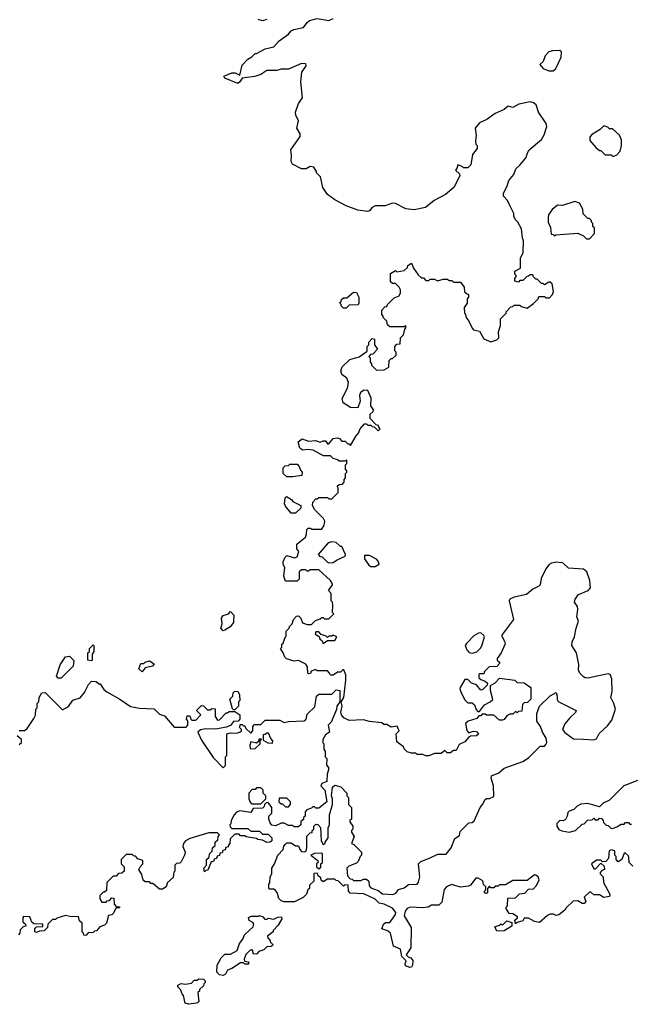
# Model space of a CAD drawing. Extents: x 2106670 to 2323771, y 35271 to 224896.
# Tile 101 of 256: x 2209068 to 2213288, y 85703 to 92515. Entities that reach past the tile are written whole.
import ezdxf

# ---------------------------------------------------------------- set-up
doc = ezdxf.new("R2010")
doc.units = 0

msp = doc.modelspace()

# ---------------------------------------------------------------- linework, layer by layer
at = {"layer": '0CON20XD'}
for points in [[(2211145, 89592.5), (2211165, 89602.5), (2211181.7, 89601.7), (2211195, 89580), (2211205, 89580), (2211235, 89617.5), (2211265, 89622.5), (2211278.3, 89618.3), (2211295, 89600), (2211318.3, 89598.3), (2211335, 89580), (2211345, 89580), (2211355, 89570), (2211393, 89637), (2211410, 89655), (2211420, 89685), (2211451.7, 89718.3), (2211465, 89720), (2211475, 89710), (2211495, 89710), (2211505, 89700), (2211518.3, 89698.3), (2211545, 89670), (2211560, 89685), (2211550, 89695), (2211548.3, 89708.3), (2211531.7, 89711.7), (2211490, 89755), (2211490, 89785), (2211510, 89805), (2211512.5, 89815), (2211493.6, 89843.6), (2211496.1, 89896.1), (2211475, 89950), (2211448.3, 89951.7), (2211423.8, 89936.2), (2211416.7, 89915), (2211420, 89875), (2211405, 89830), (2211355, 89832.5), (2211302.5, 89865), (2211297.5, 89895), (2211333.3, 89965), (2211340, 90005), (2211330, 90035), (2211295, 90060), (2211287.5, 90085), (2211297, 90113), (2211350, 90165), (2211415, 90182.5), (2211468.3, 90221.7), (2211470, 90255), (2211480, 90265), (2211480, 90285), (2211505, 90310), (2211520, 90305), (2211520, 90265), (2211540, 90235), (2211508.3, 90201.7), (2211491.7, 90198.3), (2211480, 90185), (2211490, 90175), (2211490, 90145), (2211500, 90135), (2211500, 90125), (2211535, 90090), (2211587, 90093), (2211618.3, 90111.7), (2211621.7, 90158.3), (2211635, 90170), (2211645, 90170), (2211670, 90195), (2211670, 90215), (2211660, 90225), (2211660, 90255), (2211675, 90270), (2211698.3, 90271.7), (2211700, 90315), (2211720, 90335), (2211730, 90375), (2211740, 90385), (2211735, 90400), (2211725, 90390), (2211625, 90390), (2211610, 90405), (2211605, 90430), (2211580, 90455), (2211580, 90465), (2211570, 90475), (2211570, 90505), (2211591.7, 90528.3), (2211605, 90530), (2211610, 90545), (2211635, 90570), (2211655, 90590), (2211690, 90605), (2211700, 90625), (2211700, 90645), (2211690, 90665), (2211665, 90690), (2211645, 90690), (2211631.7, 90701.7), (2211631.7, 90758.3), (2211665, 90780), (2211675, 90770), (2211725, 90780), (2211748.3, 90801.7), (2211750, 90815), (2211775, 90830), (2211790, 90795), (2211820.7, 90750.7), (2211845, 90730), (2211858.3, 90728.3), (2211875, 90710), (2211895, 90710), (2211905, 90720), (2211935, 90720), (2211955, 90707.5), (2211995, 90720), (2212025, 90720), (2212035, 90710), (2212055, 90710), (2212065, 90700), (2212115, 90700), (2212140, 90665), (2212143, 90633), (2212155, 90620), (2212170, 90615), (2212170, 90595), (2212160, 90585), (2212160, 90555), (2212140, 90525), (2212142.5, 90485), (2212150, 90475), (2212153, 90453), (2212170, 90435), (2212195, 90380), (2212205, 90370), (2212245, 90360), (2212275, 90307.5), (2212325, 90287.5), (2212365, 90300), (2212380, 90315), (2212377.5, 90355), (2212391.7, 90398.3), (2212390, 90445), (2212430, 90485), (2212430, 90495), (2212461.7, 90528.3), (2212475, 90530), (2212485, 90540), (2212525, 90540), (2212535, 90530), (2212575, 90520), (2212618.3, 90551.7), (2212650, 90585), (2212655, 90600), (2212695, 90600), (2212705, 90590), (2212728.3, 90591.7), (2212750, 90615), (2212757.5, 90635), (2212747, 90687), (2212735, 90700), (2212725, 90700), (2212695, 90680), (2212685, 90690), (2212675, 90690), (2212645, 90720), (2212635, 90720), (2212620, 90735), (2212615, 90750), (2212595, 90750), (2212585, 90740), (2212571.7, 90738.3), (2212545, 90710), (2212525, 90710), (2212515, 90700), (2212490, 90705), (2212490, 90725), (2212500, 90735), (2212500, 90745), (2212490, 90755), (2212490, 90775), (2212530, 90795), (2212530, 90865), (2212547.5, 90905), (2212550, 90985), (2212542.5, 91005), (2212537, 91067), (2212510, 91115), (2212495, 91130), (2212482.5, 91155), (2212482.5, 91175), (2212453.3, 91233.3), (2212440, 91265), (2212412.5, 91295), (2212412.5, 91315), (2212437, 91363), (2212448.3, 91401.7), (2212482.5, 91445), (2212497, 91483), (2212525, 91507.5), (2212568.3, 91561.7), (2212576.7, 91595), (2212588.8, 91615), (2212673.6, 91686.4), (2212691.7, 91718.3), (2212710, 91775), (2212707, 91797), (2212654.1, 91874.1), (2212636.2, 91925), (2212619.7, 91939.7), (2212595, 91946), (2212518.3, 91931.7), (2212475, 91907.5), (2212443, 91917), (2212416.1, 91893.9), (2212355, 91866.7), (2212296.1, 91823.9), (2212245, 91802.5), (2212216.7, 91765), (2212223.3, 91715), (2212217.5, 91675), (2212220, 91655), (2212230, 91645), (2212230, 91625), (2212198.3, 91581.7), (2212185, 91510), (2212165, 91490), (2212135, 91490), (2212125, 91500), (2212095, 91510), (2212090, 91485), (2212080, 91475), (2212108.3, 91448.3), (2212110, 91435), (2212067.5, 91355), (2212010, 91305), (2211932.5, 91265), (2211873.6, 91216.4), (2211795, 91198.8), (2211735.9, 91205.9), (2211665, 91242.5), (2211645, 91246.7), (2211593.6, 91226.4), (2211523.6, 91226.4), (2211503.6, 91216.4), (2211485, 91192.5), (2211471.7, 91188.3), (2211405, 91196.2), (2211325, 91226.7), (2211245, 91268.8), (2211195, 91306.7), (2211164.1, 91354.1), (2211147, 91427), (2211120, 91455), (2211120, 91465), (2211100, 91495), (2211075, 91500), (2211047, 91483), (2211015, 91482.5), (2210952.5, 91515), (2210943.3, 91535), (2210947.5, 91575), (2210942.5, 91615), (2211007, 91707), (2211007.5, 91725), (2210982.5, 91765), (2210994.2, 91815), (2210975.8, 91855), (2210974.2, 91875), (2210995.8, 91935), (2211022.5, 91975), (2211010, 92085), (2211018.3, 92151.7), (2211047.5, 92195), (2211045, 92210), (2211015, 92212.5), (2210925, 92172.5), (2210875, 92172.5), (2210845, 92163.3), (2210775, 92163.3), (2210733.6, 92136.4), (2210692.5, 92122.5), (2210605, 92110), (2210590, 92085), (2210575, 92073.8), (2210485, 92110), (2210480, 92125), (2210535, 92147.5), (2210557, 92147), (2210588.3, 92131.7), (2210605, 92200), (2210645, 92242.5), (2210673, 92257), (2210695, 92280), (2210705, 92280), (2210765, 92312.5), (2210825, 92327.5), (2210860.7, 92369.3), (2210926.2, 92413.8), (2210945, 92437.5), (2210963, 92447), (2211028.3, 92461.7), (2211053.6, 92496.4), (2211071.7, 92508.3), (2211125, 92522.5), (2211205, 92508.8), (2211235, 92522.5)], [(2210777, 92517), (2210745, 92507.5), (2210717, 92517)], [(2212755, 92161.2), (2212772.3, 92177.7), (2212810, 92255), (2212811.7, 92291.7), (2212801.7, 92301.7), (2212749.3, 92300.7), (2212725, 92293.3), (2212698.8, 92265), (2212686.7, 92225), (2212662.5, 92205), (2212686.4, 92176.4), (2212725, 92161.2), (2212755, 92161.2)], [(2213175, 91570), (2213195, 91580), (2213217.5, 91605), (2213226.7, 91645), (2213226.7, 91685), (2213212.5, 91715), (2213165, 91760), (2213145, 91760), (2213131.7, 91771.7), (2213105, 91780), (2213080, 91755), (2213020.7, 91719.3), (2213008.3, 91701.7), (2213008.3, 91678.3), (2213050.7, 91630.7), (2213075, 91610), (2213085, 91610), (2213115, 91580), (2213155, 91580), (2213165, 91570), (2213175, 91570)], [(2213005, 91000), (2213040, 91035), (2213040, 91075), (2213030, 91085), (2213030, 91105), (2213020, 91115), (2213020, 91125), (2213005, 91140), (2212995, 91140), (2212963, 91173), (2212960, 91205), (2212936.4, 91246.4), (2212905, 91257.5), (2212819.3, 91230.7), (2212785, 91232.5), (2212747, 91203), (2212722.5, 91165), (2212720, 91145), (2212720, 91115), (2212737, 91077), (2212741.7, 91031.7), (2212755, 91030), (2212765, 91020), (2212772.5, 91027.5), (2212925, 91037.5), (2212965, 91020), (2212985, 91000), (2213005, 91000)], [(2211325, 90520), (2211305, 90520), (2211290, 90535), (2211290, 90545), (2211280, 90555), (2211290, 90565), (2211291.7, 90578.3), (2211305, 90590), (2211328.3, 90591.7), (2211375, 90630), (2211395, 90627.5), (2211412.5, 90595), (2211412.5, 90555), (2211407, 90543), (2211345, 90540), (2211325, 90520)], [(2212053, 86533), (2212017.5, 86515), (2212001.7, 86498.3), (2211985, 86410), (2211965, 86390), (2211915, 86390), (2211890, 86375), (2211855, 86370), (2211765.8, 86375.8), (2211745, 86367.1), (2211732.3, 86347.7), (2211725.8, 86315), (2211772.5, 86235), (2211770, 86095), (2211740, 86045), (2211751.7, 86031.7), (2211770, 86025), (2211785.8, 86005.8), (2211782.5, 85975), (2211775, 85960), (2211765, 85957.5), (2211735, 85970), (2211732.5, 85985), (2211740, 86005), (2211710, 86035), (2211700, 86085), (2211652.5, 86105), (2211630, 86195), (2211615, 86210), (2211570, 86225), (2211581.7, 86258.3), (2211595, 86270), (2211625, 86270), (2211665.9, 86324.1), (2211667.7, 86337.7), (2211645, 86367.5), (2211587, 86397), (2211553, 86403), (2211525, 86430), (2211447, 86467), (2211351.7, 86471.7), (2211340, 86485), (2211338.3, 86528.3), (2211315, 86530), (2211305, 86520), (2211268.3, 86558.3), (2211255, 86560), (2211245, 86570), (2211195, 86570), (2211165, 86550), (2211151.7, 86561.7), (2211148.3, 86578.3), (2211131.7, 86591.7), (2211125, 86610), (2211101.7, 86608.3), (2211100, 86555), (2211071.7, 86528.3), (2211070, 86505), (2211060, 86495), (2211050, 86465), (2211027, 86443), (2210967, 86413), (2210895, 86412.5), (2210875, 86420), (2210860, 86435), (2210847, 86477), (2210835, 86490), (2210825, 86500), (2210795, 86500), (2210790, 86505), (2210790, 86535), (2210797, 86543), (2210800, 86585), (2210810, 86605), (2210810, 86645), (2210830, 86675), (2210852.5, 86735), (2210890, 86775), (2210893, 86797), (2210901.7, 86808.3), (2210915, 86820), (2210945, 86820), (2210975, 86800), (2210995, 86800), (2211003.3, 86773.3), (2211015, 86760), (2211035, 86757.5), (2211046.7, 86763.3), (2211052.5, 86785), (2211053, 86867), (2211075, 86890), (2211088.3, 86891.7), (2211090, 86905), (2211100, 86915), (2211100, 86935), (2211115, 86950), (2211128.3, 86948.3), (2211147, 86927), (2211152.5, 86835), (2211165, 86810), (2211180, 86815), (2211180, 86825), (2211200, 86855), (2211200, 86925), (2211210, 86945), (2211210, 87015), (2211230, 87085), (2211230, 87125), (2211222.5, 87145), (2211230, 87205), (2211245, 87220), (2211287, 87207), (2211330, 87165), (2211330, 87145), (2211340, 87135), (2211340, 87085), (2211360, 87065), (2211360, 86985), (2211350, 86975), (2211350, 86965), (2211370, 86935), (2211370, 86915), (2211360, 86905), (2211360, 86895), (2211380, 86865), (2211360, 86815), (2211378.3, 86808.3), (2211430, 86755), (2211430, 86735), (2211420, 86725), (2211408.3, 86691.7), (2211395, 86680), (2211341.7, 86658.3), (2211330, 86645), (2211333, 86593), (2211351.7, 86571.7), (2211365, 86570), (2211375, 86560), (2211425, 86560), (2211445, 86570), (2211465, 86570), (2211480, 86555), (2211483, 86523), (2211495, 86510), (2211545, 86490), (2211575, 86467.5), (2211647, 86463), (2211668.3, 86471.7), (2211685, 86497.5), (2211725, 86510), (2211755, 86533.3), (2211815.6, 86534.4), (2211825, 86547.5), (2211834.2, 86585), (2211823.3, 86675), (2211839.3, 86690.7), (2211905, 86717.5), (2211957, 86743), (2212015, 86742.5), (2212050, 86785), (2212075, 86850), (2212108.3, 86871.7), (2212111.7, 86898.3), (2212171.7, 86958.3), (2212195, 86960), (2212208.3, 86971.7), (2212250, 87065), (2212267.5, 87085), (2212285, 87120), (2212293, 87127), (2212315, 87127.5), (2212345, 87140), (2212343.3, 87215), (2212327, 87267), (2212327.5, 87285), (2212380, 87305), (2212415, 87337.5), (2212545, 87383.3), (2212585, 87407.5), (2212665, 87490), (2212695, 87490), (2212705, 87500), (2212710, 87515), (2212707.5, 87545), (2212680, 87585), (2212667.5, 87625), (2212643, 87663), (2212642.5, 87715), (2212660, 87765), (2212733.6, 87836.4), (2212775, 87860), (2212783.3, 87835), (2212781.7, 87811.7), (2212788.8, 87798.8), (2212913.3, 87735), (2212908.8, 87721.2), (2212868.8, 87685), (2212835, 87643.3), (2212818.8, 87605), (2212834.4, 87584.4), (2212895, 87540.8), (2212965, 87537.5), (2213035, 87534), (2213055, 87540), (2213072.7, 87577.3), (2213131.2, 87628.8), (2213160.3, 87669.7), (2213184.5, 87745), (2213175, 87783.8), (2213153.3, 87825), (2213163, 87867), (2213159.4, 87955), (2213148.8, 87985), (2213135, 87989.2), (2212995, 87959.2), (2212975, 87961.2), (2212965, 87968.8), (2212938.8, 87995), (2212928.8, 88015), (2212931.2, 88055), (2212916, 88135), (2212884, 88185), (2212885, 88210), (2212902.5, 88245), (2212913.3, 88305), (2212930, 88355), (2212917.5, 88385), (2212926.2, 88435), (2212922.5, 88455), (2212903.3, 88485), (2212906.2, 88505), (2212930.9, 88539.1), (2212997.5, 88565), (2213013.8, 88585), (2213009.2, 88635), (2212988, 88695), (2212964.4, 88714.4), (2212860.3, 88720.3), (2212825, 88755.7), (2212815, 88758.6), (2212775, 88761.4), (2212743.8, 88755), (2212727.1, 88745), (2212703.1, 88715), (2212671.7, 88648.3), (2212665, 88606.2), (2212655, 88595.6), (2212614.3, 88575), (2212571.2, 88538.8), (2212485, 88520.4), (2212454.2, 88505), (2212450, 88495), (2212480, 88365), (2212396.7, 88255), (2212419.2, 88215), (2212422.3, 88197.7), (2212396.2, 88135), (2212366.7, 88095), (2212367.5, 88085), (2212385, 88070), (2212385, 88060), (2212365, 88040), (2212311.7, 88038.3), (2212280, 88005), (2212275, 87990), (2212245, 87990), (2212240, 87985), (2212241.7, 87961.7), (2212255, 87950), (2212285, 87940), (2212300, 87925), (2212298.3, 87911.7), (2212269.3, 87880.7), (2212255, 87877.5), (2212225, 87912.5), (2212190, 87925), (2212165, 87950), (2212145, 87950), (2212112.5, 87895), (2212110, 87885), (2212118.3, 87858.3), (2212145, 87810), (2212165, 87790), (2212195, 87790), (2212210, 87775), (2212221.7, 87741.7), (2212235, 87730), (2212245, 87730), (2212280, 87775), (2212320, 87795), (2212337, 87813), (2212322.5, 87875), (2212321.7, 87908.3), (2212355, 87927.5), (2212385, 87960), (2212490, 87945), (2212505, 87930), (2212555, 87927.5), (2212600, 87895), (2212600, 87815), (2212578.3, 87791.7), (2212555, 87790), (2212541.7, 87778.3), (2212538.3, 87731.7), (2212515, 87730), (2212505, 87720), (2212495, 87730), (2212475, 87710), (2212455, 87710), (2212435, 87700), (2212416.4, 87673.6), (2212405, 87670), (2212385, 87670), (2212345, 87702.5), (2212295, 87702.5), (2212285, 87710), (2212265, 87710), (2212255, 87700), (2212241.7, 87698.3), (2212228.3, 87681.7), (2212168.3, 87661.7), (2212150, 87645), (2212158.3, 87598.3), (2212171.7, 87581.7), (2212205, 87592.5), (2212225, 87590), (2212238.3, 87571.7), (2212225, 87560), (2212182.5, 87557.5), (2212170, 87550), (2212145, 87520), (2212105, 87500), (2212085, 87460), (2212065, 87460), (2212045, 87442.5), (2212023, 87443), (2212005, 87460), (2211981.7, 87438.3), (2211935, 87437.5), (2211895, 87422.5), (2211875, 87422.5), (2211855, 87432.5), (2211815, 87432.5), (2211805, 87440), (2211775, 87440), (2211745, 87450), (2211725, 87470), (2211720, 87485), (2211675, 87520), (2211670, 87575), (2211690, 87595), (2211677, 87627), (2211635, 87620), (2211605, 87640), (2211585, 87640), (2211571.7, 87651.7), (2211485, 87660), (2211445, 87672.5), (2211345, 87667.5), (2211307.5, 87685), (2211292.5, 87705), (2211287.5, 87725), (2211297.5, 87765), (2211290, 87795), (2211307.5, 87825), (2211322.5, 87945), (2211321.7, 87981.7), (2211308.3, 88018.3), (2211301.7, 88018.3), (2211285, 88000), (2211265, 88000), (2211235, 87980), (2211215, 87980), (2211210, 87995), (2211195, 88010), (2211125, 88010), (2211115, 88020), (2211081.7, 88008.3), (2211078.3, 87991.7), (2211065, 87990), (2211060, 87995), (2211057, 88037), (2211045, 88057.5), (2210995, 88082.5), (2210965, 88077.5), (2210913, 88093), (2210900, 88105), (2210890, 88135), (2210870, 88165), (2210880, 88175), (2210880, 88195), (2210888.3, 88201.7), (2210898.3, 88228.3), (2210910, 88255), (2210910, 88285), (2210930, 88305), (2210933, 88317), (2210950, 88335), (2210960, 88365), (2210981.7, 88388.3), (2210995, 88390), (2211010, 88375), (2211021.7, 88341.7), (2211055, 88330), (2211085, 88330), (2211111.7, 88358.3), (2211145, 88370), (2211155, 88380), (2211165, 88380), (2211175, 88370), (2211205, 88370), (2211240, 88405), (2211230, 88415), (2211232.5, 88465), (2211230, 88485), (2211220, 88495), (2211220, 88545), (2211202.5, 88565), (2211230, 88605), (2211227, 88617), (2211216.4, 88636.4), (2211135, 88710), (2211075, 88710), (2211065, 88700), (2211055, 88700), (2211045, 88710), (2211015, 88710), (2211000, 88695), (2211000, 88645), (2210985, 88630), (2210905, 88630), (2210892.5, 88665), (2210900, 88725), (2210890, 88745), (2210890, 88765), (2210903, 88797), (2210915, 88807.5), (2210967, 88793), (2210985, 88800), (2210997.5, 88835), (2210982.5, 88855), (2210983, 88887), (2211042.5, 88935), (2211050, 88955), (2211051.7, 88988.3), (2211062.5, 88997.5), (2211077, 88997), (2211085, 88990), (2211155, 88990), (2211171.7, 89018.3), (2211177.5, 89045), (2211167.5, 89065), (2211107.5, 89125), (2211092.5, 89155), (2211093, 89177), (2211115, 89200), (2211125, 89200), (2211135, 89210), (2211195, 89210), (2211205, 89200), (2211225, 89200), (2211270, 89245), (2211270, 89275), (2211261.7, 89288.3), (2211275, 89300), (2211298.3, 89301.7), (2211310, 89315), (2211310, 89335), (2211320, 89345), (2211320, 89375), (2211330, 89385), (2211330, 89395), (2211320, 89405), (2211320, 89435), (2211330, 89445), (2211328.3, 89468.3), (2211315, 89460), (2211275, 89460), (2211265, 89470), (2211235, 89480), (2211217, 89497), (2211168.3, 89498.3), (2211097, 89537), (2211055, 89542.5), (2211025, 89537.5), (2211005, 89550), (2210992.5, 89595), (2211020, 89615), (2211065, 89598.8), (2211113, 89603), (2211145, 89592.5)], [(2210955, 89352.5), (2210915, 89352.5), (2210890, 89375), (2210890, 89415), (2210901.7, 89428.3), (2210925, 89430), (2210935, 89440), (2210985, 89440), (2211000, 89425), (2211008.3, 89398.3), (2211020, 89385), (2211018.3, 89361.7), (2210955, 89352.5)], [(2210975, 89100), (2210945, 89100), (2210905, 89150), (2210897.5, 89165), (2210902.5, 89207.5), (2210912.5, 89217.5), (2210946.4, 89196.4), (2210955, 89182.5), (2211010, 89155), (2211010, 89135), (2210975, 89100)], [(2211205, 88757.5), (2211235, 88760), (2211261.2, 88778.8), (2211317, 88803), (2211320, 88815), (2211295, 88870), (2211285, 88870), (2211255, 88897.5), (2211225, 88902.5), (2211200, 88895), (2211130, 88815), (2211141.7, 88801.7), (2211158.3, 88798.3), (2211195, 88762.5), (2211205, 88757.5)], [(2211525, 88732.5), (2211551.7, 88748.3), (2211545, 88770), (2211533, 88783), (2211485, 88807.5), (2211451.7, 88808.3), (2211450, 88785), (2211480.7, 88740.7), (2211495, 88732.5), (2211525, 88732.5)], [(2210475, 88287.5), (2210457.5, 88305), (2210466.7, 88335), (2210463.3, 88375), (2210475, 88392.5), (2210510, 88405), (2210525, 88420), (2210547.5, 88395), (2210546.7, 88345), (2210522.5, 88315), (2210485, 88292.5), (2210475, 88287.5)], [(2211165, 88200), (2211195, 88220), (2211245, 88220), (2211260, 88245), (2211235, 88257.5), (2211225, 88250), (2211205, 88250), (2211195, 88240), (2211185, 88250), (2211151.7, 88261.7), (2211135, 88280), (2211115, 88280), (2211110, 88265), (2211138.3, 88248.3), (2211141.7, 88231.7), (2211158.3, 88218.3), (2211165, 88200)], [(2212195, 88132.5), (2212228.3, 88141.7), (2212255, 88170), (2212265, 88190), (2212280, 88245), (2212275.9, 88255.9), (2212255, 88272.5), (2212238.3, 88271.7), (2212207, 88253), (2212155, 88200), (2212147.5, 88185), (2212157.5, 88155), (2212175, 88137.5), (2212195, 88132.5)], [(2209565, 88080), (2209540, 88085), (2209540, 88135), (2209550, 88145), (2209550, 88165), (2209575, 88190), (2209580, 88185), (2209580, 88145), (2209570, 88125), (2209570, 88085), (2209565, 88080)], [(2209355, 87960), (2209335, 87960), (2209322.5, 87972.5), (2209348.3, 88051.7), (2209383.6, 88106.4), (2209411.7, 88111.7), (2209441.7, 88081.7), (2209437, 88043), (2209355, 87960)], [(2209915, 88002.5), (2209892.5, 88025), (2209905, 88060), (2209925, 88060), (2209935, 88070), (2209965, 88080), (2209998.3, 88058.3), (2209987, 88043), (2209935, 88030), (2209915, 88002.5)], [(2209065, 87597.5), (2209101.7, 87598.3), (2209119.3, 87610.7), (2209165, 87680), (2209177, 87703), (2209180, 87745), (2209190, 87755), (2209190, 87785), (2209200, 87795), (2209203, 87827), (2209221.7, 87858.3), (2209245, 87860), (2209365, 87740), (2209406.4, 87763.6), (2209435, 87807.5), (2209486.4, 87823.6), (2209515, 87860), (2209542.5, 87915), (2209565, 87940), (2209597, 87937), (2209615, 87920), (2209625, 87920), (2209650.7, 87880.7), (2209670, 87865), (2209760, 87815), (2209835, 87762.5), (2209895, 87752.5), (2209997, 87747), (2210035, 87710), (2210068.3, 87698.3), (2210135, 87620), (2210218.3, 87621.7), (2210230, 87635), (2210230, 87665), (2210220, 87675), (2210225, 87700), (2210245, 87700), (2210250, 87675), (2210258.3, 87668.3), (2210285, 87670), (2210320, 87705), (2210290, 87735), (2210325, 87770), (2210338.3, 87768.3), (2210365, 87740), (2210385, 87740), (2210395, 87750), (2210418.3, 87748.3), (2210420, 87695), (2210435, 87670), (2210448.3, 87671.7), (2210495, 87720), (2210505, 87720), (2210515, 87730), (2210555, 87730), (2210590, 87705), (2210590, 87675), (2210578.3, 87661.7), (2210545, 87660), (2210525, 87632.5), (2210495, 87620), (2210423, 87607), (2210355, 87610), (2210318.3, 87601.7), (2210300, 87585), (2210325, 87530), (2210405, 87410), (2210475, 87340), (2210490, 87355), (2210490, 87415), (2210500, 87425), (2210500, 87575), (2210525, 87582.5), (2210565, 87580), (2210590, 87585), (2210600, 87595), (2210600, 87605), (2210590, 87615), (2210591.7, 87638.3), (2210605, 87640), (2210615, 87630), (2210625, 87630), (2210631.7, 87611.7), (2210665, 87580), (2210680, 87595), (2210680, 87625), (2210691.7, 87638.3), (2210735, 87640), (2210765, 87670), (2210865, 87670), (2210895, 87652.5), (2210925, 87660), (2211035, 87663.3), (2211046.7, 87675), (2211055, 87710), (2211108.3, 87761.7), (2211120, 87835), (2211135, 87850), (2211225, 87850), (2211255, 87880), (2211280, 87875), (2211280, 87795), (2211260, 87765), (2211257, 87743), (2211220, 87655), (2211200, 87635), (2211210, 87585), (2211181.7, 87568.3), (2211162.5, 87535), (2211163, 87513), (2211170, 87505), (2211170, 87465), (2211180, 87455), (2211180, 87415), (2211190, 87405), (2211188.3, 87358.3), (2211201.7, 87341.7), (2211202.5, 87325), (2211192.5, 87295), (2211190, 87245), (2211155, 87230), (2211150, 87215), (2211177.5, 87185), (2211190, 87105), (2211135, 87060), (2211115, 87060), (2211105, 87070), (2211095, 87070), (2211085, 87060), (2211051.7, 87048.3), (2211040, 87035), (2211040, 87005), (2211030, 86995), (2211028.3, 86981.7), (2211011.7, 86968.3), (2211010, 86945), (2210995, 86930), (2210965, 86930), (2210955, 86940), (2210925, 86940), (2210895, 86957.5), (2210875, 86957.5), (2210835, 86937.5), (2210811.7, 86941.7), (2210798.3, 86958.3), (2210790, 86985), (2210790, 87005), (2210810, 87025), (2210810, 87065), (2210785, 87100), (2210771.7, 87098.3), (2210760, 87085), (2210758.3, 87071.7), (2210745, 87060), (2210681.7, 87058.3), (2210665, 87030), (2210588.3, 87041.7), (2210567, 87033), (2210550, 87015), (2210530, 86975), (2210527, 86953), (2210520, 86945), (2210521.7, 86931.7), (2210535, 86920), (2210645, 86920), (2210665, 86900), (2210725, 86900), (2210745, 86880), (2210785, 86880), (2210810, 86855), (2210810, 86835), (2210800, 86825), (2210775, 86822.5), (2210745, 86840), (2210713, 86843), (2210705, 86850), (2210633, 86863), (2210625, 86870), (2210595, 86870), (2210585, 86880), (2210555, 86880), (2210521.7, 86848.3), (2210520, 86815), (2210510, 86805), (2210508.3, 86791.7), (2210491.7, 86788.3), (2210488.3, 86771.7), (2210471.7, 86768.3), (2210468.3, 86751.7), (2210451.7, 86748.3), (2210448.3, 86731.7), (2210431.7, 86728.3), (2210428.3, 86711.7), (2210411.7, 86708.3), (2210408.3, 86691.7), (2210391.7, 86688.3), (2210368.3, 86631.7), (2210355, 86630), (2210345, 86620), (2210340, 86645), (2210360, 86665), (2210360, 86705), (2210378.3, 86721.7), (2210380, 86745), (2210398.3, 86761.7), (2210400, 86785), (2210418.3, 86801.7), (2210420, 86825), (2210438.3, 86841.7), (2210440, 86865), (2210450, 86875), (2210435, 86890), (2210375, 86890), (2210245, 86850), (2210215, 86833.3), (2210200, 86815), (2210196.2, 86795), (2210212.5, 86755), (2210207.5, 86735), (2210185, 86690), (2210175, 86680), (2210151.7, 86678.3), (2210140, 86665), (2210140, 86625), (2210133, 86617), (2210128.3, 86581.7), (2210090, 86545), (2210080, 86515), (2210055, 86500), (2210035, 86500), (2209988.3, 86538.3), (2209975, 86540), (2209965, 86550), (2209935, 86550), (2209921.7, 86561.7), (2209911.7, 86601.7), (2209892.5, 86635), (2209900, 86655), (2209920, 86675), (2209918.3, 86698.3), (2209885, 86710), (2209868.3, 86728.3), (2209855, 86730), (2209845, 86740), (2209805, 86740), (2209770, 86705), (2209770, 86675), (2209790, 86655), (2209790, 86625), (2209775, 86610), (2209751.7, 86608.3), (2209735, 86590), (2209715, 86590), (2209681.7, 86558.3), (2209670, 86545), (2209668.3, 86491.7), (2209655, 86480), (2209645, 86480), (2209623, 86457), (2209623, 86433), (2209635, 86410), (2209665, 86410), (2209671.7, 86418.3), (2209688.3, 86421.7), (2209705, 86440), (2209718.3, 86438.3), (2209720, 86395), (2209735, 86380), (2209758.3, 86378.3), (2209758.3, 86371.7), (2209731.7, 86368.3), (2209716.4, 86333.6), (2209705, 86322.5), (2209681.7, 86318.3), (2209667.5, 86265), (2209655, 86250), (2209621.7, 86238.3), (2209598.3, 86211.7), (2209585, 86210), (2209575, 86200), (2209541.7, 86198.3), (2209525, 86180), (2209511.7, 86181.7), (2209510, 86195), (2209500, 86205), (2209500, 86265), (2209481.7, 86281.7), (2209475, 86310), (2209425, 86307.5), (2209385, 86317.5), (2209325, 86300), (2209315, 86290), (2209295, 86290), (2209261.7, 86258.3), (2209260, 86235), (2209238.3, 86211.7), (2209205, 86210), (2209185, 86200), (2209172.5, 86205), (2209171.7, 86228.3), (2209185, 86240), (2209228.3, 86241.7), (2209228.3, 86258.3), (2209165, 86260), (2209151.7, 86271.7), (2209138.3, 86308.3), (2209095, 86310), (2209090, 86305), (2209090, 86275), (2209108.3, 86258.3), (2209110, 86245), (2209091.7, 86238.3), (2209071.7, 86218.3), (2209070, 86195), (2209060, 86185)], [(2210555, 87740), (2210545, 87740), (2210538.3, 87748.3), (2210520, 87815), (2210540, 87835), (2210543, 87857), (2210551.7, 87868.3), (2210575, 87870), (2210587.5, 87845), (2210590, 87805), (2210580, 87795), (2210580, 87765), (2210555, 87740)], [(2209065, 87500), (2209080, 87515), (2209080, 87535), (2209051.7, 87561.7)], [(2210661.7, 87471.7), (2210695, 87472.5), (2210730, 87505), (2210730, 87525), (2210738.3, 87538.3), (2210721.7, 87538.3), (2210718.3, 87521.7), (2210705, 87510), (2210665, 87520), (2210657.5, 87495), (2210661.7, 87471.7)], [(2210815, 87510), (2210817.5, 87525), (2210803, 87543), (2210788.3, 87578.3), (2210775, 87580), (2210765, 87570), (2210751.7, 87568.3), (2210751.7, 87531.7), (2210783, 87513), (2210815, 87510)], [(2210735, 87090), (2210770, 87125), (2210770, 87145), (2210750, 87165), (2210750, 87185), (2210735, 87200), (2210705, 87200), (2210695, 87190), (2210675, 87190), (2210652.5, 87165), (2210652.5, 87125), (2210661.7, 87101.7), (2210675, 87090), (2210735, 87090)], [(2213338.3, 87251.7), (2213262.5, 87222.5), (2213242.5, 87215), (2213143.9, 87116.1), (2213100, 87095), (2213075, 87070), (2212995, 87092.5), (2212945, 87087.5), (2212920, 87075), (2212898.3, 87051.7), (2212865, 87040), (2212855, 87030), (2212852.5, 87005), (2212839.3, 86980.7), (2212825, 86972.5), (2212800, 86975), (2212780, 86955), (2212780, 86935), (2212795, 86912.5), (2212815, 86902.5), (2212865, 86893.3), (2212910, 86905), (2212955, 86950), (2212968.3, 86951.7), (2212991.7, 86978.3), (2213025, 86980), (2213035, 86990), (2213045, 86980), (2213065, 86980), (2213075, 86990), (2213088.3, 86988.3), (2213100, 86975), (2213101.7, 86961.7), (2213121.7, 86941.7), (2213135, 86940), (2213153, 86923), (2213165, 86920), (2213195, 86930), (2213225, 86950), (2213245, 86950), (2213255, 86960), (2213275, 86960), (2213285, 86950), (2213295, 86950)], [(2210925, 87070), (2210940, 87085), (2210940, 87105), (2210915, 87130), (2210861.7, 87128.3), (2210860, 87105), (2210875, 87090), (2210885, 87090), (2210905, 87070), (2210925, 87070)], [(2211135, 86640), (2211148.3, 86651.7), (2211150, 86675), (2211160, 86685), (2211160, 86745), (2211155, 86750), (2211105, 86747.5), (2211080, 86735), (2211128.3, 86698.3), (2211130, 86685), (2211120, 86675), (2211120, 86655), (2211135, 86640)], [(2213305, 86660), (2213280, 86685), (2213278.3, 86718.3), (2213275, 86730), (2213255, 86750), (2213245, 86750), (2213230, 86705), (2213205, 86690), (2213190, 86705), (2213190, 86725), (2213180, 86735), (2213180, 86765), (2213155, 86772.5), (2213142.5, 86765), (2213137, 86713), (2213118.3, 86691.7), (2213095, 86690), (2213085, 86700), (2213055, 86700), (2213020, 86675), (2213035, 86640), (2213048.3, 86641.7), (2213085, 86680), (2213108.3, 86658.3), (2213110, 86635), (2213091.7, 86628.3), (2213080, 86615), (2213080, 86605), (2213100, 86585), (2213102.5, 86545), (2213147.5, 86465), (2213145, 86450), (2213105, 86442.5), (2213075, 86460), (2213035, 86460), (2213015, 86480), (2213005, 86480), (2212970, 86445), (2212980, 86415), (2212968.3, 86401.7), (2212955, 86400), (2212925, 86420), (2212893, 86417), (2212845, 86370), (2212836.4, 86353.6), (2212795, 86322.5), (2212775, 86317.5), (2212757, 86327), (2212735, 86327.5), (2212715, 86317.5), (2212660.7, 86269.3), (2212626.4, 86276.4), (2212585, 86300), (2212555, 86300), (2212545, 86280), (2212505, 86270), (2212495, 86260), (2212490, 86285), (2212508.3, 86301.7), (2212508.3, 86308.3), (2212475, 86330), (2212451.7, 86331.7), (2212430, 86365), (2212430, 86375), (2212440, 86385), (2212441.7, 86438.3), (2212495, 86440), (2212523, 86467), (2212558.3, 86471.7), (2212585, 86500), (2212618.3, 86501.7), (2212640, 86525), (2212657.5, 86565), (2212650, 86585), (2212635, 86597.5), (2212625, 86600), (2212575, 86560), (2212475, 86560), (2212425, 86530), (2212385, 86530), (2212375, 86520), (2212355, 86520), (2212345, 86510), (2212325, 86510), (2212315, 86520), (2212300, 86505), (2212300, 86475), (2212295, 86470), (2212280, 86475), (2212280, 86485), (2212290, 86495), (2212290, 86515), (2212273, 86533), (2212268.3, 86558.3), (2212237, 86577), (2212220, 86575), (2212183, 86527), (2212169.3, 86520.7), (2212115, 86513.3), (2212053, 86533)], [(2210475, 85902.5), (2210448.3, 85908.3), (2210430, 85925), (2210432.5, 85975), (2210460, 86025), (2210485, 86050), (2210525, 86050), (2210570, 86075), (2210587.5, 86125), (2210610, 86155), (2210622.5, 86185), (2210680.7, 86239.3), (2210687, 86257), (2210679.3, 86269.3), (2210653.6, 86283.6), (2210650, 86305), (2210667, 86313), (2210717.5, 86312.5), (2210725, 86317.5), (2210748.3, 86308.3), (2210761.7, 86291.7), (2210775, 86290), (2210785, 86300), (2210825, 86292.5), (2210853, 86307), (2210878.3, 86308.3), (2210880, 86295), (2210855, 86250), (2210820, 86215), (2210820, 86205), (2210780, 86175), (2210783, 86163), (2210800, 86145), (2210800, 86135), (2210817, 86117), (2210815, 86110), (2210805, 86102.5), (2210775, 86100), (2210755, 86080), (2210721.7, 86068.3), (2210705, 86050), (2210681.7, 86051.7), (2210678.3, 86078.3), (2210661.7, 86078.3), (2210631.7, 86048.3), (2210620, 86015), (2210621.7, 86001.7), (2210648.3, 85998.3), (2210648.3, 85981.7), (2210625, 85980), (2210615, 85990), (2210595, 85990), (2210535, 85950), (2210505, 85940), (2210489.3, 85910.7), (2210475, 85902.5)], [(2212365, 86210), (2212351.7, 86238.3), (2212385, 86250), (2212395, 86260), (2212405, 86250), (2212435, 86280), (2212468.3, 86268.3), (2212470, 86245), (2212415, 86212.5), (2212365, 86210)], [(2210235, 85703.3), (2210211.7, 85711.7), (2210200, 85765), (2210190, 85775), (2210180, 85805), (2210160, 85825), (2210160, 85835), (2210185, 85846.7), (2210215, 85842.5), (2210255, 85850), (2210275, 85870), (2210295, 85870), (2210305, 85880), (2210338.3, 85878.3), (2210350, 85865), (2210350, 85855), (2210340, 85845), (2210338.3, 85831.7), (2210310, 85805), (2210310, 85795), (2210300, 85785), (2210305, 85720), (2210289.3, 85710.7), (2210235, 85703.3)]]:
    msp.add_lwpolyline(points, dxfattribs=at)

doc.saveas('drawing.dxf')
